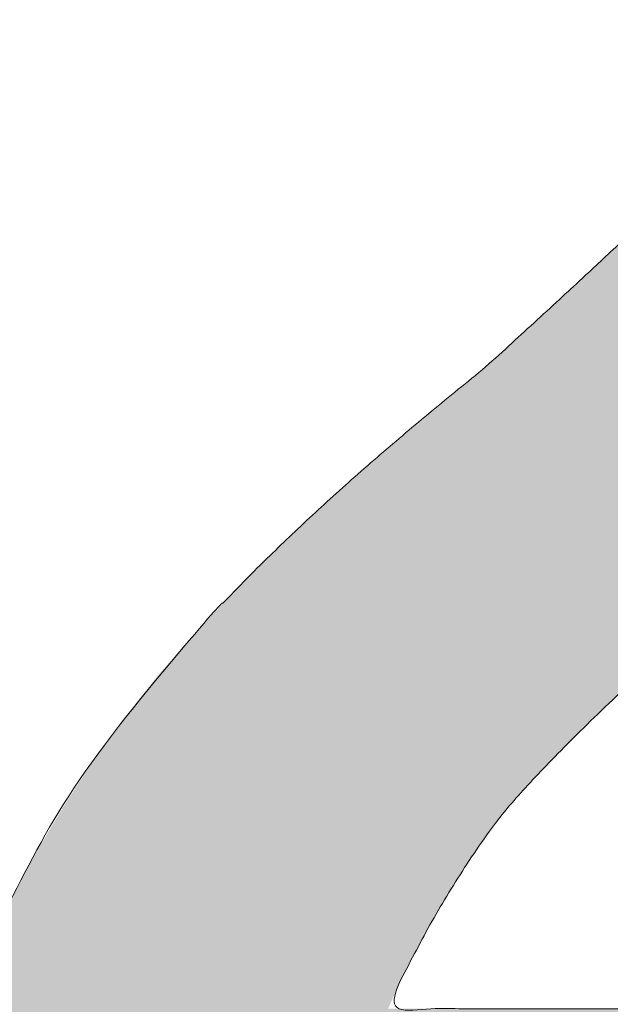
# Model space of a CAD drawing. Header units: inches. Extents: x -420 to -276, y -52 to 18.
# Tile 13 of 187: x -409.957 to -409.394, y -26.233 to -25.296. Entities that reach past the tile are written whole.
import ezdxf

# ---------------------------------------------------------------- set-up
doc = ezdxf.new("R2010")
doc.units = ezdxf.units.IN
doc.header["$LTSCALE"] = 32
doc.header["$MEASUREMENT"] = 0
doc.linetypes.add('Dash Style-1', pattern=[0.083328, 0.041656, -0.041672])
for name, color, linetype, lineweight in [('Black', 7, 'Continuous', 18), ('DashLine', 7, 'Dash Style-1', 13), ('DashLineFill', 7, 'Dash Style-1', 13), ('Drawing', 7, 'Continuous', 18), ('Metal-DeskStructure', 7, 'Continuous', 13), ('None', 7, 'Continuous', 18), ('SolidLine', 7, 'Continuous', 15), ('Wood_1-H', 7, 'Continuous', 13)]:
    doc.layers.add(name, color=color, linetype=linetype, lineweight=lineweight)
pattern_1 = [(45, (0, 0), (-1.61301565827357, 1.935715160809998), []), (45, (-1.0608, 1.0608), (-0.4723460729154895, 0.4167612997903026), [])]

# ---------------------------------------------------------------- blocks, each defined once
blk = doc.blocks.new('1BRPFY-Leg_Plate (2D)')
at = {"layer": 'DashLineFill', "linetype": 'Continuous', "lineweight": 13}
h = blk.add_hatch(dxfattribs=at)
h.set_pattern_fill('Steel', color=253, style=0, pattern_type=2)
h.set_pattern_definition(pattern_1)
edge = h.paths.add_edge_path()
edge.add_arc((-1.704724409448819, -1.704724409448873), 0.125984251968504, 179.9999999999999, 269.9999999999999)
edge.add_line((-1.704724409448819, -1.830708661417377), (1.704724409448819, -1.830708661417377))
edge.add_arc((1.704724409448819, -1.704724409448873), 0.125984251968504, 270.0000000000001, 360.0000000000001)
edge.add_line((1.830708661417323, -1.704724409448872), (1.830708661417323, 1.704724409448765))
edge.add_arc((1.704724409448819, 1.704724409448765), 0.1259842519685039, 0, 90)
edge.add_line((1.704724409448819, 1.830708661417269), (-1.704724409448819, 1.830708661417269))
edge.add_arc((-1.704724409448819, 1.704724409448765), 0.1259842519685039, 90, 180)
edge.add_line((-1.830708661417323, 1.704724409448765), (-1.830708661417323, -1.704724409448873))
at = {"layer": 'SolidLine', "flags": 128}
blk.add_lwpolyline([(0.5263745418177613, -0.611227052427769), (0.5368025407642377, -0.5938289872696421), (0.5488856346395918, -0.5775368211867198), (0.5625074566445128, -0.5625074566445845), (0.5775368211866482, -0.5488856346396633), (0.5938289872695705, -0.5368025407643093), (0.6112270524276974, -0.5263745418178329), (0.6295634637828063, -0.5177020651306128), (0.6486616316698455, -0.5108686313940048), (0.668337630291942, -0.5059400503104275), (0.6884019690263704, -0.5029637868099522), (0.7086614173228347, -0.5019685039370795), (0.728920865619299, -0.5029637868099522), (0.7489852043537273, -0.5059400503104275), (0.7686612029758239, -0.5108686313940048), (0.7877593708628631, -0.5177020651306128), (0.8060957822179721, -0.5263745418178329), (0.823493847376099, -0.5368025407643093), (0.8397860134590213, -0.5488856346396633), (0.8548153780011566, -0.5625074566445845), (0.8684372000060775, -0.5775368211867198), (0.8805202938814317, -0.5938289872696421), (0.8909482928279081, -0.611227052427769), (0.8996207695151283, -0.6295634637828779), (0.9064542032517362, -0.6486616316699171), (0.9113827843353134, -0.6683376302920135), (0.9143590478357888, -0.688401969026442), (0.9153543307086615, -0.7086614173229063), (0.9143590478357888, -0.7289208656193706), (0.9113827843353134, -0.748985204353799), (0.9064542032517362, -0.7686612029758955), (0.8996207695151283, -0.7877593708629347), (0.8909482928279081, -0.8060957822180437), (0.8805202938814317, -0.8234938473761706), (0.8684372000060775, -0.8397860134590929), (0.8548153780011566, -0.8548153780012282), (0.8397860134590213, -0.8684372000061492), (0.823493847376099, -0.8805202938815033), (0.8060957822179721, -0.8909482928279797), (0.7877593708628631, -0.8996207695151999), (0.7686612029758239, -0.9064542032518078), (0.7489852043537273, -0.9113827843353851), (0.728920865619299, -0.9143590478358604), (0.7086614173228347, -0.9153543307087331), (0.6884019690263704, -0.9143590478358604), (0.668337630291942, -0.9113827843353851), (0.6486616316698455, -0.9064542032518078), (0.6295634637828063, -0.8996207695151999), (0.6112270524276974, -0.8909482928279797), (0.5938289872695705, -0.8805202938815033), (0.5775368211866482, -0.8684372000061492), (0.5625074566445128, -0.8548153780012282), (0.5488856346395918, -0.8397860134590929), (0.5368025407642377, -0.8234938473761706), (0.5263745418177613, -0.8060957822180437)], dxfattribs=at)
blk = doc.blocks.new('1BRPX8-Util_Bkt_Lg-F (2D)')
at = {"layer": 'DashLineFill', "linetype": 'Continuous', "lineweight": 13}
h = blk.add_hatch(dxfattribs=at)
h.set_pattern_fill('Steel', color=253, style=0, pattern_type=2)
h.set_pattern_definition(pattern_1)
edge = h.paths.add_edge_path()
edge.add_line((-4.468503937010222, 7.405511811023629), (-3.129921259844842, 7.405511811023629))
edge.add_line((-3.129921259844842, 7.405511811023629), (-3.129921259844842, -2.011811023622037))
edge.add_line((-3.129921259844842, -2.011811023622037), (-4.468503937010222, -2.011811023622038))
edge.add_line((-4.468503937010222, -2.011811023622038), (-4.468503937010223, -2.145669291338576))
edge.add_line((-4.468503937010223, -2.145669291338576), (-2.421259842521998, -2.145669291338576))
edge.add_line((-2.421259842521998, -2.145669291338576), (-2.421259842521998, -2.523622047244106))
edge.add_arc((-2.303149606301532, -2.523622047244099), 0.1181102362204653, 180.0000000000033, 270.0000000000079)
edge.add_line((-2.303149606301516, -2.641732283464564), (2.303149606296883, -2.641732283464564))
edge.add_arc((2.303149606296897, -2.523622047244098), 0.1181102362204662, 269.9999999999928, 359.9999999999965)
edge.add_line((2.421259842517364, -2.523622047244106), (2.421259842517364, -2.145669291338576))
edge.add_line((2.421259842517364, -2.145669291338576), (4.46850393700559, -2.145669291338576))
edge.add_line((4.46850393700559, -2.145669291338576), (4.46850393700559, -2.011811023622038))
edge.add_line((4.46850393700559, -2.011811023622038), (3.129921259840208, -2.011811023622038))
edge.add_line((3.129921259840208, -2.011811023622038), (3.129921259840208, 7.405511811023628))
edge.add_line((3.129921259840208, 7.405511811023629), (4.46850393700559, 7.405511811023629))
edge.add_line((4.46850393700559, 7.405511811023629), (4.46850393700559, 7.539370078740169))
edge.add_line((4.46850393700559, 7.539370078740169), (2.421259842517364, 7.539370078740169))
edge.add_line((2.421259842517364, 7.539370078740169), (2.421259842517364, 7.917322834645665))
edge.add_arc((2.30314960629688, 7.917322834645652), 0.1181102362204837, 6.452788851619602e-12, 89.99999999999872)
edge.add_line((2.303149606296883, 8.035433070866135), (-2.303149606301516, 8.035433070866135))
edge.add_arc((-2.303149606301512, 7.91732283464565), 0.1181102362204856, 90.00000000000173, 179.9999999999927)
edge.add_line((-2.421259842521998, 7.917322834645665), (-2.421259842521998, 7.539370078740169))
edge.add_line((-2.421259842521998, 7.539370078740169), (-4.468503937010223, 7.539370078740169))
edge.add_line((-4.468503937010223, 7.539370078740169), (-4.468503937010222, 7.405511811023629))
at = {"layer": 'SolidLine', "flags": 128}
blk.add_lwpolyline([(0.4952337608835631, -0.3133033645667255), (0.5353992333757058, -0.2943065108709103), (0.5772333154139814, -0.2793380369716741), (0.6203331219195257, -0.2685420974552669), (0.6642835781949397, -0.2620226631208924), (0.7086614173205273, -0.2598425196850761), (0.7530392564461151, -0.2620226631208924), (0.7969897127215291, -0.2685420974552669), (0.8400895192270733, -0.2793380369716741), (0.881923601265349, -0.2943065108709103), (0.9220890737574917, -0.3133033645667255), (0.9601991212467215, -0.3361456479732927), (0.995886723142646, -0.362613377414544), (1.02880818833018, -0.3924516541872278), (1.058646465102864, -0.4253731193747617), (1.085114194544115, -0.4610607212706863), (1.107956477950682, -0.4991707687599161)], dxfattribs=at)
blk = doc.blocks.new('Slate-LegBrace (2D)')
at = {"layer": 'DashLineFill', "linetype": 'Continuous', "lineweight": 13}
h = blk.add_hatch(dxfattribs=at)
h.set_pattern_fill('Steel', color=253, style=0, pattern_type=2)
h.set_pattern_definition(pattern_1)
edge = h.paths.add_edge_path()
edge.add_line((-2.199587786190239, -0.1351515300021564), (-1.374775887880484, -0.1351515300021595))
edge.add_arc((3.636636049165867e-15, -0.01355418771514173), 1.380142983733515, 185.0545920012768, 354.9454079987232)
edge.add_line((1.374775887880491, -0.13515153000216), (2.199718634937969, -0.1351515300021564))
edge.add_arc((6.54243738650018e-05, -0.01705725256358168), 2.202821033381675, 183.0731271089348, 356.92687289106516, ccw=False)
h = blk.add_hatch(dxfattribs=at)
h.set_pattern_fill('Steel', color=253, style=0, pattern_type=2)
h.set_pattern_definition(pattern_1)
edge = h.paths.add_edge_path()
edge.add_line((2.191696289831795, -0.2375138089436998), (1.463739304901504, -0.2375137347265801))
edge.add_arc((-6.542437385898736e-05, -0.01704129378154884), 1.480314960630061, 188.5652811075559, 351.4347188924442, ccw=False)
edge.add_line((-1.463870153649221, -0.2375137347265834), (-2.191827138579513, -0.2375138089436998))
edge.add_line((-2.191827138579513, -0.2375138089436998), (-2.199718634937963, -0.1351515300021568))
edge.add_line((-2.199718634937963, -0.1351515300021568), (-1.374775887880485, -0.1351515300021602))
edge.add_arc((2.937282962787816e-15, -0.01355418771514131), 1.380142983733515, 185.0545920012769, 354.9454079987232)
edge.add_line((1.37477588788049, -0.1351515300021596), (2.199587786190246, -0.1351515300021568))
edge.add_line((2.199587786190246, -0.1351515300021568), (2.191696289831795, -0.2375138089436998))
at = {"layer": 'DashLineFill', "flags": 128}
for points in [[(2.191696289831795, -0.2375138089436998), (1.463739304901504, -0.2375137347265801, -0.860662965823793), (-1.463870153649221, -0.2375137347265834), (-2.191827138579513, -0.2375138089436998), (-2.199718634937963, -0.1351515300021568), (-1.374775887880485, -0.1351515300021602, 0.9154551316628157), (1.37477588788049, -0.1351515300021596), (2.199587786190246, -0.1351515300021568)], [(-2.199587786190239, -0.1351515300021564), (-1.374775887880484, -0.1351515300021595, 0.9154551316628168), (1.374775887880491, -0.13515153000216), (2.199718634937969, -0.1351515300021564, -0.9477524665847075)]]:
    blk.add_lwpolyline(points, format="xyb", close=True, dxfattribs=at)
blk = doc.blocks.new('TLLegSleeve (2D)')
at = {"layer": 'DashLineFill', "linetype": 'Continuous', "lineweight": 13}
h = blk.add_hatch(dxfattribs=at)
h.set_pattern_fill('Steel', color=253, style=0, pattern_type=2)
h.set_pattern_definition(pattern_1)
edge = h.paths.add_edge_path()
edge.add_line((1.08267716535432, 1.402343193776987), (1.08267716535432, 2.913385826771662))
edge.add_arc((-1.707523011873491e-13, 2.913385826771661), 1.08267716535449, 4.479377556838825e-14, 180)
edge.add_line((-1.082677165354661, 2.913385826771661), (-1.08267716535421, 1.402343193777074))
edge.add_arc((-1.332267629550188e-15, 2.886579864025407e-15), 1.771653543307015, 127.6698869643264, 412.330113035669)
edge.add_line((1.08267716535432, 1.402343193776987), (1.08267716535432, 1.402343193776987))
edge = h.paths.add_edge_path()
edge.add_arc((1.665334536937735e-15, 2.91338582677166), 0.7480314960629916, 180, 360)
edge.add_arc((1.665334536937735e-15, 2.91338582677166), 0.7480314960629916, 9.54166404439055e-15, 180)
edge.add_line((-0.7480314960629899, 2.91338582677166), (-0.7480314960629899, 2.91338582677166))
edge = h.paths.add_edge_path()
edge.add_arc((-1.723066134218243e-13, 5.70119602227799e-16), 1.437007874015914, 180, 360)
edge.add_arc((-1.723066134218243e-13, 9.149983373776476e-17), 1.437007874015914, 9.541664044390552e-15, 180)
edge.add_line((-1.437007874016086, 3.308097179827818e-16), (-1.437007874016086, 3.308097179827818e-16))
at = {"layer": 'DashLineFill', "flags": 128}
for points in [[(1.08267716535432, 1.402343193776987), (1.08267716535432, 2.913385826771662, 0.9999999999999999), (-1.082677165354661, 2.913385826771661), (-1.08267716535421, 1.402343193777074, 2.931618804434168), (1.08267716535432, 1.402343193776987)], [(-1.437007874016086, 3.308097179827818e-16, 0.9999999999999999), (1.437007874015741, 3.308097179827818e-16, 0.9999999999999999), (-1.437007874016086, 3.308097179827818e-16)]]:
    blk.add_lwpolyline(points, format="xyb", close=True, dxfattribs=at)
blk = doc.blocks.new('Group-4')
at = {"layer": 'SolidLine', "flags": 128}
blk.add_lwpolyline([(7.303149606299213, -8.30708661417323, -0.414213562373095), (9.015748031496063, -6.594488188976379, -0.414213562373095), (10.72834645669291, -8.30708661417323, -0.414213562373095), (9.015748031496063, -10.01968503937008, -0.414213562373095)], format="xyb", close=True, dxfattribs=at)
at = {"layer": 'Wood_1-H', "color": 7}
for name in ['1BRPX8-Util_Bkt_Lg-F (2D)', 'TLLegSleeve (2D)', 'Slate-LegBrace (2D)', '1BRPFY-Leg_Plate (2D)']:
    blk.add_blockref(name, (9.015748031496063, -8.30708661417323), dxfattribs=at)
blk = doc.blocks.new('Group-5')
at = {"layer": 'None'}
blk.add_blockref('Group-4', (0, 0), dxfattribs=at)
blk = doc.blocks.new('SL Utility Cabinet (2D)')
at = {"layer": 'None'}
blk.add_blockref('Group-5', (0, 0), dxfattribs=at)
at = {"layer": 'Drawing', "color": 0, "flags": 1}
for tag in ['Tag', 'Catalog', 'Option1', 'Option2', 'Option3', 'Option4', 'Option5', 'Option6', 'Option7', 'Option8', 'Option9', 'Option10', 'Option11', 'Option12', 'Custom', 'FinishGroup', 'Discount', 'Item2', 'Item3', 'Item6', 'Item9', 'Item10', 'Item12', 'Item13', 'Item16', 'Item19', 'Item20', 'Item21', 'Item22', 'Item23', 'Item24', 'Item25', 'Item8', 'Item18', 'Item1', 'Item4', 'Item5', 'Item7', 'Item11', 'Item14', 'Item15', 'Item17']:
    blk.add_attdef(tag, (-60.04067592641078, -21.56764746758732), '', height=0.007086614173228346, dxfattribs=at)
blk = doc.blocks.new('Group-22')
at = {"layer": 'Metal-DeskStructure', "color": 7, "flags": 128}
blk.add_lwpolyline([(0.8051100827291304, 0.3242076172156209), (0.6569804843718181, -0.1001143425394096), (0.9545622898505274, -0.1001143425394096)], close=True, dxfattribs=at)
at = {"layer": 'Metal-DeskStructure', "color": 7}
blk.add_open_spline([(1.174112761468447, -0.3918349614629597), (1.184693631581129, -0.4210075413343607), (1.168822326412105, -0.4369198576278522), (1.14501536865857, -0.439571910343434), (1.104014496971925, -0.439571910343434), (1.078886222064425, -0.4369198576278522), (1.066982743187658, -0.4329417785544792), (1.060369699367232, -0.4236595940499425), (1.057724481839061, -0.4170294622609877), (1.021353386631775, -0.3010040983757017), (0.9849822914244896, -0.1849787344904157), (0.807093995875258, -0.1849787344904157), (0.6292057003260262, -0.1849787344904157), (0.5941572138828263, -0.2996780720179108), (0.5591087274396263, -0.4143774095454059), (0.5564635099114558, -0.4210075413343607), (0.5498504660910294, -0.4302897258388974), (0.5379469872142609, -0.4369198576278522), (0.5141400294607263, -0.439571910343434), (0.477108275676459, -0.439571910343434), (0.4519787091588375, -0.4355938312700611), (0.4427204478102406, -0.4249856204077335), (0.4427204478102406, -0.4050952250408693), (0.4480108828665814, -0.3905089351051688), (0.5915119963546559, 0.0006630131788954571), (0.7350131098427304, 0.3918349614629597), (0.7376583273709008, 0.3971390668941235), (0.7469165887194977, 0.4037691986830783), (0.7627866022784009, 0.4077472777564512), (0.789238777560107, 0.4090720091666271), (0.8302396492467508, 0.4090720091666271), (0.8580131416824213, 0.4077472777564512), (0.8752070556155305, 0.4037691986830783), (0.8844653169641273, 0.3971390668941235), (0.8871105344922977, 0.3918349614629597), (1.030611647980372, 0), (1.174112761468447, -0.3918349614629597)], degree=2, knots=[0, 0, 0, 0.01595318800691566, 0.02392978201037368, 0.03190637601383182, 0.03938443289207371, 0.04686248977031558, 0.05434054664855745, 0.06181860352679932, 0.06181860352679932, 0.1891978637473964, 0.1891978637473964, 0.3755520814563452, 0.3755520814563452, 0.5011946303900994, 0.5011946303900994, 0.5086726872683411, 0.5161507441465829, 0.5236288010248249, 0.5311068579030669, 0.5385854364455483, 0.5460640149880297, 0.5535425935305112, 0.5610211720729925, 0.5610211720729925, 0.7618481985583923, 0.7618481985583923, 0.7647050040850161, 0.7675618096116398, 0.7704186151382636, 0.7732754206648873, 0.7763226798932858, 0.7793699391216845, 0.7824171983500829, 0.7854644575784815, 0.7854644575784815, 1, 1, 1], dxfattribs=at)
blk = doc.blocks.new('TL14_lower_leg (2D)')
at = {"layer": 'DashLine', "flags": 128}
for points in [[(-1.777195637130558e-14, 1.377952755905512), (0.1350629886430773, 1.371317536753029), (0.2688252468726, 1.351475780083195), (0.3999985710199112, 1.318618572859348), (0.5273196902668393, 1.27306234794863), (0.649562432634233, 1.215245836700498), (0.7655495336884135, 1.14572584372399), (0.8741639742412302, 1.065171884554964), (0.9743597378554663, 0.9743597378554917), (1.065171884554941, 0.8741639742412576), (1.14572584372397, 0.7655495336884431), (1.215245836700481, 0.6495624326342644), (1.273062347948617, 0.5273196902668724), (1.318618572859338, 0.3999985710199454), (1.351475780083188, 0.2688252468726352), (1.371317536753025, 0.1350629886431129), (1.377952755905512, 1.783045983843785e-14), (1.371317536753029, -0.1350629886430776), (1.351475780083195, -0.2688252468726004), (1.318618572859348, -0.3999985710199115), (1.27306234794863, -0.5273196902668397), (1.215245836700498, -0.6495624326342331), (1.145725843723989, -0.7655495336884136), (1.065171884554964, -0.8741639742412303), (0.9743597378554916, -0.9743597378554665), (0.8741639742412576, -1.065171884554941), (0.7655495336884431, -1.14572584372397), (0.6495624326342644, -1.215245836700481), (0.5273196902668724, -1.273062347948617), (0.3999985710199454, -1.318618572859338), (0.2688252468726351, -1.351475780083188), (0.135062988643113, -1.371317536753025), (1.777195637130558e-14, -1.377952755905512), (-0.1350629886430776, -1.371317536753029), (-0.2688252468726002, -1.351475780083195), (-0.3999985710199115, -1.318618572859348), (-0.5273196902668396, -1.27306234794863), (-0.6495624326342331, -1.215245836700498), (-0.7655495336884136, -1.14572584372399), (-0.8741639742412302, -1.065171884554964), (-0.9743597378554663, -0.9743597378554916), (-1.065171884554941, -0.8741639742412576), (-1.14572584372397, -0.7655495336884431), (-1.215245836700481, -0.6495624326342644), (-1.273062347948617, -0.5273196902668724), (-1.318618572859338, -0.3999985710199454), (-1.351475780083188, -0.2688252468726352), (-1.371317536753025, -0.1350629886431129), (-1.377952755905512, -1.783045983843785e-14), (-1.371317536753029, 0.1350629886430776), (-1.351475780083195, 0.2688252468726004), (-1.318618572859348, 0.3999985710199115), (-1.27306234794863, 0.5273196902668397), (-1.215245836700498, 0.6495624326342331), (-1.145725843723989, 0.7655495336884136), (-1.065171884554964, 0.8741639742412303), (-0.9743597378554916, 0.9743597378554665), (-0.8741639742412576, 1.065171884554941), (-0.7655495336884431, 1.14572584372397), (-0.6495624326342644, 1.215245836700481), (-0.5273196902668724, 1.273062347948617), (-0.3999985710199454, 1.318618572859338), (-0.2688252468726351, 1.351475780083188), (-0.135062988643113, 1.371317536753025)], [(0.7086614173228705, -0.547244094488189), (0.724483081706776, -0.54802136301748), (0.7401523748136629, -0.5503456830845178), (0.7555183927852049, -0.5541946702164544), (0.7704331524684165, -0.5595312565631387), (0.7847530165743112, -0.5663040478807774), (0.798340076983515, -0.574447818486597), (0.8110634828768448, -0.5838841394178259), (0.8228007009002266, -0.5945221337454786), (0.8334386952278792, -0.6062593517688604), (0.8428750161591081, -0.6189827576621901), (0.8510187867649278, -0.632569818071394), (0.8577915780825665, -0.6468896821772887), (0.8631281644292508, -0.6618044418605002), (0.8669771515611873, -0.6771704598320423), (0.8693014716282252, -0.6928397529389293), (0.8700787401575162, -0.7086614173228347), (0.8693014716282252, -0.72448308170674), (0.8669771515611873, -0.7401523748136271), (0.8631281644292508, -0.7555183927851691), (0.8577915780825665, -0.7704331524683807), (0.8510187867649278, -0.7847530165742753), (0.8428750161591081, -0.7983400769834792), (0.8334386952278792, -0.811063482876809), (0.8228007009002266, -0.8228007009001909), (0.8110634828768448, -0.8334386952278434), (0.798340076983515, -0.8428750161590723), (0.7847530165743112, -0.8510187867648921), (0.7704331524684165, -0.8577915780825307), (0.7555183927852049, -0.8631281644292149), (0.7401523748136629, -0.8669771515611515), (0.724483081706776, -0.8693014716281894), (0.7086614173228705, -0.8700787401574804), (0.6928397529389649, -0.8693014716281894), (0.6771704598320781, -0.8669771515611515), (0.6618044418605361, -0.8631281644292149), (0.6468896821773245, -0.8577915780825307), (0.6325698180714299, -0.8510187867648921), (0.618982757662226, -0.8428750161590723), (0.6062593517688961, -0.8334386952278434), (0.5945221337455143, -0.8228007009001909), (0.5838841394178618, -0.811063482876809), (0.5744478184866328, -0.7983400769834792), (0.5663040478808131, -0.7847530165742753), (0.5595312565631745, -0.7704331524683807), (0.5541946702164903, -0.7555183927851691), (0.5503456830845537, -0.7401523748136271), (0.5480213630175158, -0.72448308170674), (0.5472440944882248, -0.7086614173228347), (0.5480213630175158, -0.6928397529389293), (0.5503456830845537, -0.6771704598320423), (0.5541946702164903, -0.6618044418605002), (0.5595312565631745, -0.6468896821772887), (0.5663040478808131, -0.632569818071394), (0.5744478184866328, -0.6189827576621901), (0.5838841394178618, -0.6062593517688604), (0.5945221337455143, -0.5945221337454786), (0.6062593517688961, -0.5838841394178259), (0.618982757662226, -0.574447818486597), (0.6325698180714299, -0.5663040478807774), (0.6468896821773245, -0.5595312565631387), (0.6618044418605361, -0.5541946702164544), (0.6771704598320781, -0.5503456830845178), (0.6928397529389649, -0.54802136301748)]]:
    blk.add_lwpolyline(points, close=True, dxfattribs=at)
at = {"layer": 'Metal-DeskStructure', "color": 7}
blk.add_blockref('Group-22', (0, 0), dxfattribs=at)
blk = doc.blocks.new('Group-23')
at = {"layer": 'DashLineFill', "linetype": 'Continuous', "lineweight": 13}
h = blk.add_hatch(dxfattribs=at)
h.set_pattern_fill('Steel', color=253, style=0, pattern_type=2)
h.set_pattern_definition(pattern_1)
h.paths.add_polyline_path([(-2.066929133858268, 1.397637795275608), (2.066929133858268, 1.397637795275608), (2.066929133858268, 0.1377952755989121), (2.106299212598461, 0.1377952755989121), (2.106299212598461, -0.1377952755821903), (2.066929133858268, -0.1377952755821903), (2.066929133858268, -5.275590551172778), (2.106299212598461, -5.275590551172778), (2.106299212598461, -5.55118110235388), (2.066929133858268, -5.55118110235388), (2.066929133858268, -5.82677165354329), (-2.066929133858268, -5.82677165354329), (-2.066929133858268, -5.55118110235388), (-2.106299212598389, -5.55118110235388), (-2.106299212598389, -5.275590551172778), (-2.066929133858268, -5.275590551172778), (-2.066929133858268, -0.1377952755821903), (-2.106299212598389, -0.1377952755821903), (-2.106299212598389, 0.1377952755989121), (-2.066929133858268, 0.1377952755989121)])
blk = doc.blocks.new('TL14_upper_leg (2D)')
at = {"layer": 'DashLine', "flags": 128}
blk.add_lwpolyline([(0, 1.22047244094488), (0.1196272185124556, 1.214595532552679), (0.2381023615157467, 1.197021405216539), (0.3542844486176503, 1.167919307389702), (0.4670545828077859, 1.127569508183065), (0.5753267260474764, 1.076360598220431), (0.6780581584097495, 1.01478574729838), (0.7742595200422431, 0.9434379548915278), (0.8630043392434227, 0.8630043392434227), (0.9434379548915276, 0.7742595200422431), (1.01478574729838, 0.6780581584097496), (1.076360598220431, 0.5753267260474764), (1.127569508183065, 0.467054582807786), (1.167919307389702, 0.3542844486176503), (1.197021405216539, 0.2381023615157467), (1.214595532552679, 0.1196272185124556), (1.22047244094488, 7.47323834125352e-17), (1.214595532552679, -0.1196272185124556), (1.197021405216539, -0.2381023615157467), (1.167919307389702, -0.3542844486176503), (1.127569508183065, -0.467054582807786), (1.076360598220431, -0.5753267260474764), (1.01478574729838, -0.6780581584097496), (0.9434379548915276, -0.7742595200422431), (0.8630043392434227, -0.8630043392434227), (0.7742595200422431, -0.9434379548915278), (0.6780581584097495, -1.01478574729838), (0.5753267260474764, -1.076360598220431), (0.4670545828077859, -1.127569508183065), (0.3542844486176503, -1.167919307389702), (0.2381023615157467, -1.197021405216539), (0.1196272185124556, -1.214595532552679), (0, -1.22047244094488), (-0.1196272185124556, -1.214595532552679), (-0.2381023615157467, -1.197021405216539), (-0.3542844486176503, -1.167919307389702), (-0.4670545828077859, -1.127569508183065), (-0.5753267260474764, -1.076360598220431), (-0.6780581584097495, -1.01478574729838), (-0.7742595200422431, -0.9434379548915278), (-0.8630043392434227, -0.8630043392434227), (-0.9434379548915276, -0.7742595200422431), (-1.01478574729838, -0.6780581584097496), (-1.076360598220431, -0.5753267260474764), (-1.127569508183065, -0.467054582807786), (-1.167919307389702, -0.3542844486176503), (-1.197021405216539, -0.2381023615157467), (-1.214595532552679, -0.1196272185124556), (-1.22047244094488, 7.47323834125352e-17), (-1.214595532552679, 0.1196272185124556), (-1.197021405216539, 0.2381023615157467), (-1.167919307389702, 0.3542844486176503), (-1.127569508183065, 0.467054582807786), (-1.076360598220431, 0.5753267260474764), (-1.01478574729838, 0.6780581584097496), (-0.9434379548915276, 0.7742595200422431), (-0.8630043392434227, 0.8630043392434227), (-0.7742595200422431, 0.9434379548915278), (-0.6780581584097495, 1.01478574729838), (-0.5753267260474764, 1.076360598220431), (-0.4670545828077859, 1.127569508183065), (-0.3542844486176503, 1.167919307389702), (-0.2381023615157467, 1.197021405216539), (-0.1196272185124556, 1.214595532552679)], close=True, dxfattribs=at)
at = {"layer": 'DashLine', "color": 7}
blk.add_blockref('Group-23', (0, 0), dxfattribs=at)
blk = doc.blocks.new('1BRPT9-Bracket (2D)')
at = {"layer": 'DashLineFill', "linetype": 'Continuous', "lineweight": 13}
h = blk.add_hatch(dxfattribs=at)
h.set_pattern_fill('Steel', color=253, style=0, pattern_type=2)
h.set_pattern_definition(pattern_1)
edge = h.paths.add_edge_path()
edge.add_arc((1.677931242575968, -8.488188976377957), 0.2519685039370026, 269.999999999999, 360.0000000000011)
edge.add_line((1.929899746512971, -8.488188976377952), (1.929899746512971, -7.480314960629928))
edge.add_line((1.929899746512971, -7.480314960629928), (2.323600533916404, -7.480314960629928))
edge.add_line((2.323600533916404, -7.480314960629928), (2.323600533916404, 7.461135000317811))
edge.add_line((2.323600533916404, 7.461135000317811), (1.929899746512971, 7.480314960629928))
edge.add_line((1.929899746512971, 7.480314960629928), (1.929899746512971, 8.488188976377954))
edge.add_arc((1.677931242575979, 8.488188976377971), 0.2519685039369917, 359.999999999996, 450.0000000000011)
edge.add_line((1.677931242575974, 8.740157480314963), (-2.32206875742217, 8.740157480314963))
edge.add_line((-2.32206875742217, 8.740157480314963), (-2.32206875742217, -8.74015748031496))
edge.add_line((-2.32206875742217, -8.74015748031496), (1.677931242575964, -8.74015748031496))
blk = doc.blocks.new('Group-45')
at = {"layer": 'Metal-DeskStructure', "linetype": 'Continuous', "lineweight": 0, "true_color": 0xff0000}
blk.add_hatch(color=1, dxfattribs=at).paths.add_polyline_path([(1.987219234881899, -0.9301181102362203), (1.987219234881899, -1.274606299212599), (0.4025735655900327, -1.274606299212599), (0.4023214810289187, -1.244883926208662), (0.4031795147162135, -1.21546436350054), (0.4051476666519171, -1.186347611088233), (0.4082259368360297, -1.15753366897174), (0.4124143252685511, -1.129022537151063), (0.4177128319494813, -1.1008142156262), (0.4241214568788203, -1.072908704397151), (0.4316402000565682, -1.045306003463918), (0.4455088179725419, -1.000302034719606), (0.4612781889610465, -0.9557186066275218), (0.4789483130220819, -0.9115557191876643), (0.4985191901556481, -0.8678133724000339), (0.5199908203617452, -0.8244915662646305), (0.543363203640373, -0.7815903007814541), (0.5686363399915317, -0.7391095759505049), (0.5958102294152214, -0.6970493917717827), (0.6262305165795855, -0.6545855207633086), (0.6612428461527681, -0.6108937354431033), (0.7008472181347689, -0.5659740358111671), (0.7450436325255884, -0.5198264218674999), (0.793832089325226, -0.4724508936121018), (0.847212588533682, -0.4238474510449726), (0.9051851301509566, -0.3740160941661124), (0.9677497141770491, -0.3229568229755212), (1.064241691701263, -0.2345473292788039), (1.152407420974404, -0.1517895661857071), (1.232246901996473, -0.07468353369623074), (1.303760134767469, -0.003229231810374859), (1.366947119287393, 0.06257333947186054), (1.421807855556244, 0.1227241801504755), (1.468342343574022, 0.1772232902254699), (1.506550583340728, 0.2260706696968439), (1.538467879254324, 0.2720417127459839), (1.566129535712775, 0.3179118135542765), (1.589535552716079, 0.3636809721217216), (1.608685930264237, 0.4093491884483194), (1.623580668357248, 0.4549164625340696), (1.634219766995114, 0.5003827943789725), (1.640603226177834, 0.5457481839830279), (1.642731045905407, 0.5910126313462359), (1.640973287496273, 0.6332243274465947), (1.635700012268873, 0.6737371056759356), (1.626911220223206, 0.7125509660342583), (1.614606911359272, 0.7496659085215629), (1.598787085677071, 0.7850819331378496), (1.579451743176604, 0.8187990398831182), (1.556600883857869, 0.8508172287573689), (1.530234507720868, 0.8811364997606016), (1.501059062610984, 0.9087644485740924), (1.469780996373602, 0.9327086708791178), (1.436400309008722, 0.9529691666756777), (1.400917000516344, 0.9695459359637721), (1.363331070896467, 0.9824389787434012), (1.323642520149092, 0.991648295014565), (1.281851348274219, 0.9971738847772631), (1.237957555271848, 0.9990157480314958), (1.191254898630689, 0.9970140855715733), (1.146957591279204, 0.9910090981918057), (1.105065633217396, 0.981000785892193), (1.065579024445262, 0.9669891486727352), (1.028497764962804, 0.9489741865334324), (0.993821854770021, 0.9269558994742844), (0.9615512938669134, 0.9009342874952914), (0.9316860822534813, 0.8709093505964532), (0.9047981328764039, 0.837352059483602), (0.8814593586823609, 0.8007333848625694), (0.8616697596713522, 0.7610533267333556), (0.8454293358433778, 0.7183118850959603), (0.8327380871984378, 0.6725090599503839), (0.8235960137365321, 0.6236448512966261), (0.8180031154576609, 0.571719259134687), (0.8159593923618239, 0.5167322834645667), (0.4714712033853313, 0.5856299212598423), (0.4819337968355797, 0.6671096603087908), (0.4977117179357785, 0.7436104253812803), (0.5188049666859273, 0.8151322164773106), (0.5452135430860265, 0.8816750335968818), (0.5769374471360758, 0.943238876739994), (0.6139766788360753, 0.9998237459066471), (0.656331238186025, 1.051429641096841), (0.7040011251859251, 1.098056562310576), (0.7564817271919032, 1.139435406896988), (0.8132684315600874, 1.175297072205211), (0.874361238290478, 1.205641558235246), (0.9397601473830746, 1.230468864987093), (1.009465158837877, 1.249778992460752), (1.083476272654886, 1.263571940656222), (1.161793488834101, 1.271847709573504), (1.244416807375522, 1.274606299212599), (1.328024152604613, 1.271486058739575), (1.407140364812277, 1.262125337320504), (1.481765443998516, 1.246524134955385), (1.551899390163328, 1.22468245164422), (1.617542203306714, 1.196600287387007), (1.678693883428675, 1.162277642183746), (1.735354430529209, 1.121714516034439), (1.787523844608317, 1.074910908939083), (1.834327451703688, 1.023481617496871), (1.874890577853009, 0.9690414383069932), (1.909213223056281, 0.9115903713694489), (1.937295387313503, 0.8511284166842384), (1.959137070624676, 0.7876555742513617), (1.9747382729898, 0.7211718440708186), (1.984098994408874, 0.6516772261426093), (1.987219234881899, 0.5791717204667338), (1.986294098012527, 0.5418296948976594), (1.983518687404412, 0.5046222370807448), (1.978893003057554, 0.4675493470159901), (1.972417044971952, 0.4306110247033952), (1.964090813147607, 0.3938072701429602), (1.953914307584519, 0.357138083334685), (1.941887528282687, 0.3206034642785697), (1.928010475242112, 0.2842034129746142), (1.911980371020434, 0.2476351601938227), (1.893494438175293, 0.2105959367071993), (1.87255267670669, 0.173085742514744), (1.849155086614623, 0.1351045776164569), (1.823301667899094, 0.09665244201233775), (1.794992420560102, 0.05772933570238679), (1.764227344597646, 0.0183352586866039), (1.731006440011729, -0.02152978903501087), (1.694017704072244, -0.06341332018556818), (1.651949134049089, -0.1088628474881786), (1.604800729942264, -0.1578783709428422), (1.552572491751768, -0.210459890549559), (1.495264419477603, -0.2666074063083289), (1.432876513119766, -0.3263209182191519), (1.365408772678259, -0.3896004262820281), (1.292861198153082, -0.4564459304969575), (1.229909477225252, -0.5112058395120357), (1.173467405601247, -0.5613736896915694), (1.123534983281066, -0.6069494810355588), (1.080112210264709, -0.6479332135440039), (1.043199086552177, -0.6843248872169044), (1.012795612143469, -0.7161245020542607), (0.9889017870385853, -0.7433320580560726), (0.9715176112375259, -0.76594755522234), (0.9576994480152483, -0.7862922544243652), (0.9445036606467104, -0.8066874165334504), (0.9319302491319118, -0.8271330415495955), (0.9199792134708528, -0.8476291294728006), (0.9086505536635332, -0.8681756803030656), (0.8979442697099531, -0.8887726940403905), (0.8878603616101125, -0.9094201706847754), (0.8783988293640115, -0.9301181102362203)])
at = {"layer": 'Metal-DeskStructure', "color": 7}
blk.add_open_spline([(1.987219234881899, -0.9301181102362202), (1.987219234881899, -1.102362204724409), (1.987219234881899, -1.274606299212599), (1.194896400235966, -1.274606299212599), (0.4025735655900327, -1.274606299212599), (0.399344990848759, -1.155111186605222), (0.4316402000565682, -1.045306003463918), (0.4833131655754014, -0.8644490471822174), (0.7083072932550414, -0.529649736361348), (0.9677497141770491, -0.3229568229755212), (1.370370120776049, 0.04198461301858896), (1.642731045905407, 0.4101567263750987), (1.642731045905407, 0.7632572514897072), (1.417737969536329, 0.9990157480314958), (1.04633623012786, 0.9990157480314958), (0.8170359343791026, 0.7428029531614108), (0.8159593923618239, 0.5167322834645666), (0.6437152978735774, 0.5511811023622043), (0.4714712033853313, 0.5856299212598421), (0.502690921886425, 0.9215068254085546), (0.9053113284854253, 1.274606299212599), (1.587828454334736, 1.274606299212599), (1.987219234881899, 0.8752155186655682), (1.987219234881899, 0.4295344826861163), (1.868801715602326, 0.138872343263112), (1.593211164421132, -0.1819319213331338), (1.292861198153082, -0.4564459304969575), (1.028035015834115, -0.6846696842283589), (0.915000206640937, -0.8472254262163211), (0.8783988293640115, -0.9301181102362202), (1.432809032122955, -0.9301181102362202), (1.987219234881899, -0.9301181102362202)], degree=2, knots=[0, 0, 0, 0.0212862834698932, 0.0212862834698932, 0.1192031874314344, 0.1192031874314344, 0.1339760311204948, 0.1339760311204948, 0.1582533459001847, 0.1825306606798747, 0.1825306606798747, 0.2223012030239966, 0.2620717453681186, 0.2999486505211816, 0.3378255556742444, 0.3781971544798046, 0.4185687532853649, 0.4185687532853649, 0.4499368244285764, 0.4499368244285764, 0.5101754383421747, 0.5704140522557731, 0.6314176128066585, 0.692421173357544, 0.7232558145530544, 0.7540904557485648, 0.7849250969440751, 0.7849250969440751, 0.8114174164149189, 0.8379097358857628, 0.8379097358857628, 1, 1, 1], dxfattribs=at)
blk = doc.blocks.new('SlateLegLocator-R2')
at = {"color": 255, "linetype": 'Dash Style-1', "lineweight": 5}
blk.add_wipeout([(-2.106299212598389, 1.3779527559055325), (2.10629921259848, 1.3779527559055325), (2.10629921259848, -5.807086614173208), (-2.106299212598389, -5.807086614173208)], dxfattribs=at).dxf.layer = 'Black'
at = {"layer": 'Metal-DeskStructure', "color": 7}
blk.add_blockref('Group-45', (0, 0), dxfattribs=at)
blk = doc.blocks.new('Group-47')
at = {"layer": 'None', "color": 7}
for name, p in [('1BRPT9-Bracket (2D)', (7.862204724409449, -12.00787401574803)), ('1BRPFY-Leg_Plate (2D)', (7.862204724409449, -8.30708661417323)), ('TL14_upper_leg (2D)', (7.862204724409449, -8.30708661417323)), ('TL14_lower_leg (2D)', (7.862204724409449, -8.30708661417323))]:
    blk.add_blockref(name, p, dxfattribs=at)
blk.add_blockref('SlateLegLocator-R2', (7.862204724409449, -8.30708661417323), dxfattribs=at)
blk = doc.blocks.new('Group-49')
at = {"layer": 'None'}
blk.add_blockref('Group-47', (0, 0), dxfattribs=at)
blk = doc.blocks.new('SL Credenza Desk Top (2D)')
at = {"layer": 'None'}
blk.add_blockref('Group-49', (0, 0), dxfattribs=at)
at = {"layer": 'Drawing', "color": 0, "flags": 1}
for tag in ['Tag', 'Catalog', 'Option1', 'Option2', 'Option3', 'Option4', 'Option5', 'Option6', 'Option7', 'Option8', 'Option9', 'Option10', 'Option11', 'Option12', 'Custom', 'FinishGroup', 'Discount', 'Item2', 'Item3', 'Item6', 'Item9', 'Item10', 'Item12', 'Item13', 'Item16', 'Item19', 'Item20', 'Item21', 'Item22', 'Item23', 'Item24', 'Item25', 'Item8', 'Item18', 'Item1', 'Item4', 'Item5', 'Item7', 'Item11', 'Item14', 'Item15', 'Item17']:
    blk.add_attdef(tag, (-58.88733172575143, -32.50688762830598), '', height=0.007086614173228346, dxfattribs=at)

msp = doc.modelspace()

# ---------------------------------------------------------------- block references
at = {"layer": 'Drawing'}
msp.add_blockref('SL Utility Cabinet (2D)', (-419.5, -17), dxfattribs=at)

# ---------------------------------------------------------------- next in the draw order: block references
msp.add_blockref('SL Credenza Desk Top (2D)', (-418.3466557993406, -16.99999999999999), dxfattribs=at)

doc.saveas('drawing.dxf')
